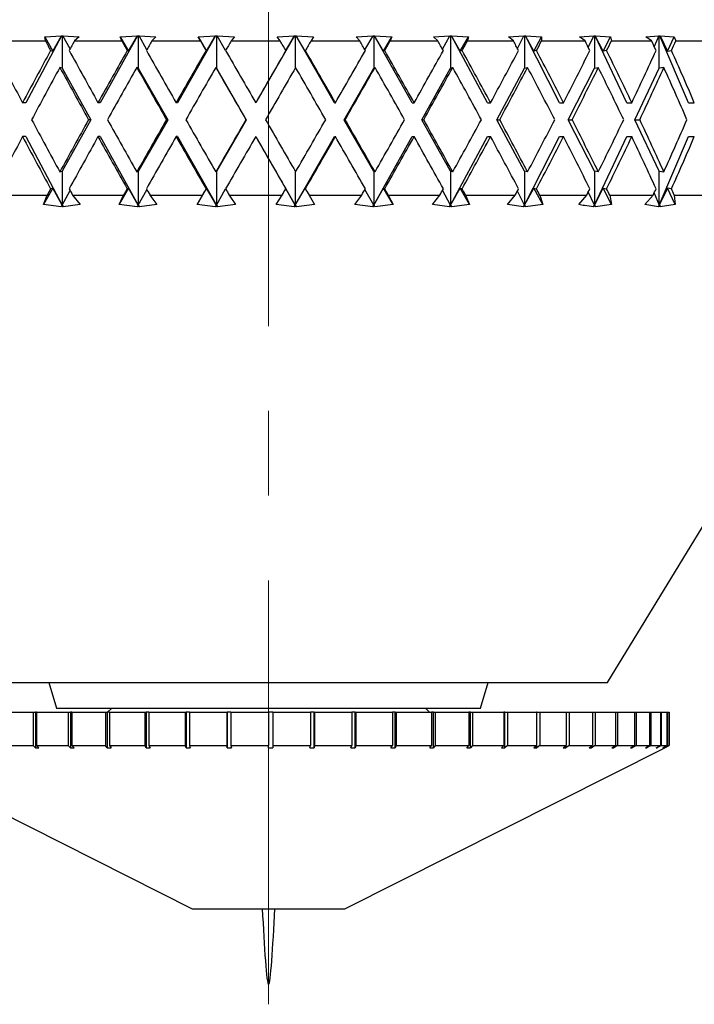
# Model space of a CAD drawing. Header units: inches. Extents: x 2.4 to 40.6, y 0.9 to 32.7.
# Tile 44 of 68: x 26.442 to 27.238, y 9.683 to 10.845. Entities that reach past the tile are written whole.
import ezdxf

# ---------------------------------------------------------------- set-up
doc = ezdxf.new("R2010")
doc.units = ezdxf.units.IN
doc.header["$MEASUREMENT"] = 0
doc.linetypes.add('CENTERX2', pattern=[0.8, 0.5, -0.1, 0.1, -0.1])

msp = doc.modelspace()

# ---------------------------------------------------------------- linework, layer by layer
at = {"color": 7, "linetype": 'CENTERX2', "lineweight": 18}
msp.add_line((26.7357, 9.6832), (26.7357, 24.4693), dxfattribs=at)
at = {"color": 7, "linetype": 'Continuous', "lineweight": 25}
for p, q in [((26.4914, 10.8257), (26.4494, 10.7467)), ((26.4716, 10.8245), (26.4914, 10.8256)), ((26.4811, 10.8074), (26.4914, 10.8256)), ((26.4914, 10.8257), (26.4923, 10.8256)), ((26.4914, 10.8256), (26.4914, 10.8257)), ((26.4923, 10.8256), (26.4932, 10.8257)), ((26.4923, 10.8256), (26.4923, 10.7873)), ((26.4932, 10.8257), (26.4932, 10.8256)), ((26.4932, 10.8256), (26.5121, 10.8245)), ((26.5015, 10.8101), (26.4932, 10.8256)), ((26.5811, 10.8257), (26.5372, 10.7467)), ((26.5608, 10.8245), (26.581, 10.8256)), ((26.5705, 10.8074), (26.581, 10.8256)), ((26.581, 10.8256), (26.5811, 10.8257)), ((26.5811, 10.8257), (26.582, 10.8256)), ((26.582, 10.8256), (26.5829, 10.8257)), ((26.582, 10.8256), (26.582, 10.7873)), ((26.5829, 10.8257), (26.583, 10.8256)), ((26.583, 10.8256), (26.6027, 10.8245)), ((26.5922, 10.8092), (26.583, 10.8256)), ((26.6732, 10.8257), (26.6281, 10.7467)), ((26.6527, 10.8245), (26.6731, 10.8256)), ((26.6626, 10.8074), (26.6731, 10.8256)), ((26.6731, 10.8256), (26.6732, 10.8257)), ((26.6732, 10.8257), (26.6741, 10.8256)), ((26.6741, 10.8256), (26.6751, 10.8257)), ((26.6741, 10.8256), (26.6741, 10.7873)), ((26.6751, 10.8257), (26.6751, 10.8256)), ((26.6751, 10.8256), (26.6954, 10.8245)), ((26.685, 10.8084), (26.6751, 10.8256)), ((26.7663, 10.8257), (26.7207, 10.7467)), ((26.7459, 10.8245), (26.7662, 10.8256)), ((26.7557, 10.8074), (26.7662, 10.8256)), ((26.7662, 10.8256), (26.7663, 10.8257)), ((26.7663, 10.8257), (26.7672, 10.8256)), ((26.7672, 10.8256), (26.7682, 10.8257)), ((26.7672, 10.8256), (26.7672, 10.7876)), ((26.7682, 10.8257), (26.7682, 10.8256)), ((26.8135, 10.7467), (26.7682, 10.8257)), ((26.7682, 10.8256), (26.7887, 10.8245)), ((26.7788, 10.8074), (26.7682, 10.8256)), ((26.8389, 10.8245), (26.8589, 10.8256)), ((26.8494, 10.8089), (26.8589, 10.8256)), ((26.8589, 10.8257), (26.8598, 10.8256)), ((26.8589, 10.8256), (26.8589, 10.8257)), ((26.8598, 10.8256), (26.8608, 10.8257)), ((26.8598, 10.8256), (26.8598, 10.7873)), ((26.8608, 10.8257), (26.8608, 10.8256)), ((26.9052, 10.7467), (26.8608, 10.8257)), ((26.8608, 10.8256), (26.8812, 10.8245)), ((26.8714, 10.8074), (26.8608, 10.8256)), ((26.9304, 10.8245), (26.9495, 10.8256)), ((26.9409, 10.8098), (26.9495, 10.8256)), ((26.9495, 10.8256), (26.9496, 10.8257)), ((26.9496, 10.8257), (26.9505, 10.8256)), ((26.9505, 10.8256), (26.9514, 10.8257)), ((26.9505, 10.8256), (26.9505, 10.7873)), ((26.9514, 10.8257), (26.9514, 10.8256)), ((26.9941, 10.7467), (26.9514, 10.8257)), ((26.9514, 10.8256), (26.9714, 10.8245)), ((26.9618, 10.8074), (26.9514, 10.8256)), ((27.0187, 10.8245), (27.0368, 10.8256)), ((27.0292, 10.8108), (27.0368, 10.8256)), ((27.0368, 10.8257), (27.0377, 10.8256)), ((27.0368, 10.8256), (27.0368, 10.8257)), ((27.0377, 10.8256), (27.0386, 10.8257)), ((27.0377, 10.8256), (27.0377, 10.7873)), ((27.0386, 10.8257), (27.0387, 10.8256)), ((27.079, 10.7467), (27.0386, 10.8257)), ((27.0387, 10.8256), (27.0578, 10.8245)), ((27.0486, 10.8074), (27.0387, 10.8256)), ((27.1026, 10.8245), (27.1194, 10.8256)), ((27.1129, 10.8119), (27.1194, 10.8256)), ((27.1194, 10.8257), (27.1202, 10.8256)), ((27.1194, 10.8256), (27.1194, 10.8257)), ((27.1202, 10.8256), (27.121, 10.8257)), ((27.1202, 10.8256), (27.1202, 10.7873)), ((27.121, 10.8257), (27.1211, 10.8256)), ((27.1584, 10.7467), (27.121, 10.8257)), ((27.1211, 10.8256), (27.1392, 10.8245)), ((27.1305, 10.8074), (27.1211, 10.8256)), ((27.1807, 10.8245), (27.1959, 10.8256)), ((27.1959, 10.8256), (27.1905, 10.8132)), ((27.1959, 10.8257), (27.1966, 10.8256)), ((27.1959, 10.8256), (27.1959, 10.8257)), ((27.1966, 10.8256), (27.1973, 10.8257)), ((27.1966, 10.7873), (27.1966, 10.8256)), ((27.1973, 10.8257), (27.1975, 10.8256)), ((27.2312, 10.7467), (27.1973, 10.8257)), ((27.1975, 10.8256), (27.2142, 10.8245)), ((27.1975, 10.8256), (27.2061, 10.8074)), ((26.4191, 10.8197), (26.4724, 10.8197)), ((26.4724, 10.8197), (26.4716, 10.8245)), ((26.4716, 10.8245), (26.4811, 10.8074)), ((26.5121, 10.8245), (26.5068, 10.8197)), ((26.5068, 10.8197), (26.5625, 10.8197)), ((26.5625, 10.8197), (26.5608, 10.8245)), ((26.5608, 10.8245), (26.5705, 10.8074)), ((26.6027, 10.8245), (26.5981, 10.8197)), ((26.5981, 10.8197), (26.6553, 10.8197)), ((26.6553, 10.8197), (26.6527, 10.8245)), ((26.6527, 10.8245), (26.6626, 10.8074)), ((26.6954, 10.8245), (26.6916, 10.8197)), ((26.6916, 10.8197), (26.7494, 10.8197)), ((26.7494, 10.8197), (26.7459, 10.8245)), ((26.7887, 10.8245), (26.7858, 10.8197)), ((26.7858, 10.8197), (26.8433, 10.8197)), ((26.8433, 10.8197), (26.8389, 10.8245)), ((26.8714, 10.8074), (26.8812, 10.8245)), ((26.8812, 10.8245), (26.8792, 10.8197)), ((26.8792, 10.8197), (26.9355, 10.8197)), ((26.9355, 10.8197), (26.9304, 10.8245)), ((26.9618, 10.8074), (26.9714, 10.8245)), ((26.9714, 10.8245), (26.9703, 10.8197)), ((26.9703, 10.8197), (27.0245, 10.8197)), ((27.0245, 10.8197), (27.0187, 10.8245)), ((27.0486, 10.8074), (27.0578, 10.8245)), ((27.0578, 10.8245), (27.0577, 10.8197)), ((27.0577, 10.8197), (27.109, 10.8197)), ((27.109, 10.8197), (27.1026, 10.8245)), ((27.1305, 10.8074), (27.1392, 10.8245)), ((27.1392, 10.8245), (27.1401, 10.8197)), ((27.1401, 10.8197), (27.1876, 10.8197)), ((27.1876, 10.8197), (27.1807, 10.8245)), ((27.2061, 10.8074), (27.2142, 10.8245)), ((27.2142, 10.8245), (27.2161, 10.8197)), ((27.2161, 10.8197), (27.259, 10.8197)), ((26.4786, 10.8082), (26.4811, 10.8074)), ((26.5689, 10.8082), (26.5705, 10.8074)), ((26.6619, 10.8082), (26.6626, 10.8074)), ((26.756, 10.8082), (26.7557, 10.8074)), ((26.7792, 10.8082), (26.7788, 10.8074)), ((26.8727, 10.8082), (26.8714, 10.8074)), ((26.964, 10.8082), (26.9618, 10.8074)), ((27.0517, 10.8082), (27.0486, 10.8074)), ((27.1345, 10.8082), (27.1305, 10.8074)), ((27.2061, 10.8074), (27.2109, 10.8082)), ((26.4923, 10.7873), (26.4895, 10.7882)), ((26.4923, 10.7873), (26.526, 10.7267)), ((26.582, 10.7873), (26.5802, 10.7882)), ((26.582, 10.7873), (26.6167, 10.7267)), ((26.6741, 10.7873), (26.6734, 10.7882)), ((26.6741, 10.7873), (26.7091, 10.7267)), ((26.825, 10.7267), (26.8598, 10.7873)), ((26.8598, 10.7873), (26.8613, 10.7882)), ((26.9164, 10.7267), (26.9505, 10.7873)), ((26.9505, 10.7873), (26.9529, 10.7882)), ((27.0049, 10.7267), (27.0377, 10.7873)), ((27.0377, 10.7873), (27.0412, 10.7882)), ((27.0892, 10.7267), (27.1202, 10.7873)), ((27.1202, 10.7873), (27.1246, 10.7882)), ((27.1679, 10.7267), (27.1966, 10.7873)), ((27.2019, 10.7882), (27.1966, 10.7873)), ((26.4494, 10.7467), (26.4455, 10.7467)), ((26.5372, 10.7467), (26.5345, 10.7467)), ((26.6281, 10.7467), (26.6266, 10.7467)), ((26.7207, 10.7467), (26.7205, 10.7467)), ((26.8135, 10.7467), (26.8146, 10.7467)), ((26.9052, 10.7467), (26.9074, 10.7467)), ((26.9941, 10.7467), (26.9976, 10.7467)), ((27.079, 10.7467), (27.0836, 10.7467)), ((27.1584, 10.7467), (27.1641, 10.7467)), ((27.2312, 10.7467), (27.2379, 10.7467)), ((26.526, 10.7267), (26.4923, 10.666)), ((26.526, 10.7267), (26.5234, 10.7267)), ((26.6167, 10.7267), (26.582, 10.666)), ((26.6167, 10.7267), (26.6152, 10.7267)), ((26.7091, 10.7267), (26.6741, 10.666)), ((26.7091, 10.7267), (26.7089, 10.7267)), ((26.8598, 10.666), (26.825, 10.7267)), ((26.825, 10.7267), (26.8261, 10.7267)), ((26.9505, 10.666), (26.9164, 10.7267)), ((26.9164, 10.7267), (26.9187, 10.7267)), ((27.0377, 10.666), (27.0049, 10.7267)), ((27.0049, 10.7267), (27.0084, 10.7267)), ((27.1202, 10.666), (27.0892, 10.7267)), ((27.0892, 10.7267), (27.0938, 10.7267)), ((27.1966, 10.666), (27.1679, 10.7267)), ((27.1679, 10.7267), (27.1736, 10.7267)), ((26.4494, 10.7067), (26.4455, 10.7067)), ((26.4494, 10.7067), (26.4923, 10.626)), ((26.5372, 10.7067), (26.5345, 10.7067)), ((26.5372, 10.7067), (26.582, 10.626)), ((26.6281, 10.7067), (26.6266, 10.7067)), ((26.6281, 10.7067), (26.6741, 10.626)), ((26.7207, 10.7067), (26.7205, 10.7067)), ((26.7207, 10.7067), (26.7672, 10.626)), ((26.7672, 10.626), (26.8135, 10.7067)), ((26.8135, 10.7067), (26.8146, 10.7067)), ((26.8598, 10.626), (26.9052, 10.7067)), ((26.9052, 10.7067), (26.9074, 10.7067)), ((26.9505, 10.626), (26.9941, 10.7067)), ((26.9941, 10.7067), (26.9976, 10.7067)), ((27.0377, 10.626), (27.079, 10.7067)), ((27.079, 10.7067), (27.0836, 10.7067)), ((27.1202, 10.626), (27.1584, 10.7067)), ((27.1584, 10.7067), (27.1641, 10.7067)), ((27.1966, 10.626), (27.2312, 10.7067)), ((27.2312, 10.7067), (27.2379, 10.7067)), ((26.4895, 10.6651), (26.4923, 10.666)), ((26.4923, 10.666), (26.4923, 10.626)), ((26.5802, 10.6651), (26.582, 10.666)), ((26.582, 10.666), (26.582, 10.626)), ((26.6734, 10.6651), (26.6741, 10.666)), ((26.6741, 10.666), (26.6741, 10.626)), ((26.7672, 10.6657), (26.7672, 10.626)), ((26.8598, 10.666), (26.8598, 10.626)), ((26.8613, 10.6651), (26.8598, 10.666)), ((26.9505, 10.666), (26.9505, 10.626)), ((26.9529, 10.6651), (26.9505, 10.666)), ((27.0377, 10.666), (27.0377, 10.626)), ((27.0412, 10.6651), (27.0377, 10.666)), ((27.1202, 10.666), (27.1202, 10.626)), ((27.1246, 10.6651), (27.1202, 10.666)), ((27.1966, 10.626), (27.1966, 10.666)), ((27.1966, 10.666), (27.2019, 10.6651)), ((26.4811, 10.646), (26.4704, 10.6266)), ((26.4811, 10.646), (26.4786, 10.6451)), ((26.4923, 10.626), (26.4811, 10.646)), ((26.4923, 10.626), (26.5015, 10.6432)), ((26.5705, 10.646), (26.5595, 10.6266)), ((26.5705, 10.646), (26.5689, 10.6451)), ((26.582, 10.626), (26.5705, 10.646)), ((26.582, 10.626), (26.5922, 10.6441)), ((26.6626, 10.646), (26.6514, 10.6266)), ((26.6626, 10.646), (26.6619, 10.6451)), ((26.6741, 10.626), (26.6626, 10.646)), ((26.6741, 10.626), (26.685, 10.645)), ((26.7672, 10.626), (26.7557, 10.646)), ((26.7557, 10.646), (26.756, 10.6451)), ((26.7672, 10.626), (26.7788, 10.646)), ((26.7788, 10.646), (26.7792, 10.6451)), ((26.8598, 10.626), (26.8494, 10.6444)), ((26.8598, 10.626), (26.8714, 10.646)), ((26.8714, 10.646), (26.8727, 10.6451)), ((26.8825, 10.6266), (26.8714, 10.646)), ((26.9505, 10.626), (26.9409, 10.6435)), ((26.9505, 10.626), (26.9618, 10.646)), ((26.9618, 10.646), (26.964, 10.6451)), ((26.9727, 10.6266), (26.9618, 10.646)), ((27.0377, 10.626), (27.0292, 10.6425)), ((27.0377, 10.626), (27.0486, 10.646)), ((27.0486, 10.646), (27.0517, 10.6451)), ((27.0591, 10.6266), (27.0486, 10.646)), ((27.1202, 10.626), (27.1129, 10.6414)), ((27.1202, 10.626), (27.1305, 10.646)), ((27.1305, 10.646), (27.1345, 10.6451)), ((27.1404, 10.6266), (27.1305, 10.646)), ((27.1905, 10.6401), (27.1966, 10.626)), ((27.2061, 10.646), (27.1966, 10.626)), ((27.2109, 10.6451), (27.2061, 10.646)), ((27.2153, 10.6266), (27.2061, 10.646)), ((26.417, 10.6377), (26.4746, 10.6377)), ((26.4704, 10.6266), (26.4746, 10.6377)), ((26.5046, 10.6377), (26.5133, 10.6266)), ((26.5046, 10.6377), (26.5647, 10.6377)), ((26.5595, 10.6266), (26.5647, 10.6377)), ((26.5958, 10.6377), (26.604, 10.6266)), ((26.5958, 10.6377), (26.6576, 10.6377)), ((26.6514, 10.6266), (26.6576, 10.6377)), ((26.6893, 10.6377), (26.6967, 10.6266)), ((26.6893, 10.6377), (26.7517, 10.6377)), ((26.7446, 10.6266), (26.7517, 10.6377)), ((26.7835, 10.6377), (26.79, 10.6266)), ((26.7835, 10.6377), (26.8456, 10.6377)), ((26.8376, 10.6266), (26.8456, 10.6377)), ((26.8769, 10.6377), (26.8825, 10.6266)), ((26.8769, 10.6377), (26.9377, 10.6377)), ((26.9291, 10.6266), (26.9377, 10.6377)), ((26.9681, 10.6377), (26.9727, 10.6266)), ((26.9681, 10.6377), (27.0266, 10.6377)), ((27.0175, 10.6266), (27.0266, 10.6377)), ((27.0556, 10.6377), (27.0591, 10.6266)), ((27.0556, 10.6377), (27.111, 10.6377)), ((27.1015, 10.6266), (27.111, 10.6377)), ((27.1381, 10.6377), (27.1404, 10.6266)), ((27.1381, 10.6377), (27.1894, 10.6377)), ((27.1797, 10.6266), (27.1894, 10.6377)), ((27.2143, 10.6377), (27.2153, 10.6266)), ((27.2143, 10.6377), (27.2607, 10.6377)), ((26.4911, 10.6238), (26.4704, 10.6266)), ((26.4919, 10.6259), (26.4911, 10.6238)), ((26.4919, 10.6259), (26.4923, 10.626)), ((26.4935, 10.6238), (26.4919, 10.6259)), ((26.4923, 10.626), (26.4935, 10.6238)), ((26.5133, 10.6266), (26.4935, 10.6238)), ((26.5807, 10.6238), (26.5595, 10.6266)), ((26.5817, 10.6259), (26.5807, 10.6238)), ((26.5817, 10.6259), (26.582, 10.626)), ((26.5833, 10.6238), (26.5817, 10.6259)), ((26.582, 10.626), (26.5833, 10.6238)), ((26.604, 10.6266), (26.5833, 10.6238)), ((26.6728, 10.6238), (26.6514, 10.6266)), ((26.674, 10.6259), (26.6728, 10.6238)), ((26.674, 10.6259), (26.6741, 10.626)), ((26.6754, 10.6238), (26.674, 10.6259)), ((26.6741, 10.626), (26.6754, 10.6238)), ((26.6967, 10.6266), (26.6754, 10.6238)), ((26.7659, 10.6238), (26.7446, 10.6266)), ((26.7659, 10.6238), (26.7672, 10.626)), ((26.7673, 10.6259), (26.7659, 10.6238)), ((26.7672, 10.626), (26.7685, 10.6238)), ((26.7673, 10.6259), (26.7672, 10.626)), ((26.7685, 10.6238), (26.7673, 10.6259)), ((26.79, 10.6266), (26.7685, 10.6238)), ((26.8586, 10.6238), (26.8376, 10.6266)), ((26.8586, 10.6238), (26.8598, 10.626)), ((26.8601, 10.6259), (26.8586, 10.6238)), ((26.8601, 10.6259), (26.8598, 10.626)), ((26.8611, 10.6238), (26.8601, 10.6259)), ((26.8825, 10.6266), (26.8611, 10.6238)), ((26.9492, 10.6238), (26.9291, 10.6266)), ((26.9492, 10.6238), (26.9505, 10.626)), ((26.9509, 10.6259), (26.9492, 10.6238)), ((26.9509, 10.6259), (26.9505, 10.626)), ((26.9517, 10.6238), (26.9509, 10.6259)), ((26.9727, 10.6266), (26.9517, 10.6238)), ((27.0366, 10.6238), (27.0175, 10.6266)), ((27.0366, 10.6238), (27.0377, 10.626)), ((27.0383, 10.6259), (27.0366, 10.6238)), ((27.0383, 10.6259), (27.0377, 10.626)), ((27.0389, 10.6238), (27.0383, 10.6259)), ((27.0591, 10.6266), (27.0389, 10.6238)), ((27.1191, 10.6238), (27.1202, 10.626)), ((27.1209, 10.6259), (27.1191, 10.6238)), ((27.1209, 10.6259), (27.1202, 10.626)), ((27.1214, 10.6238), (27.1209, 10.6259)), ((27.1404, 10.6266), (27.1214, 10.6238)), ((27.1357, 10.0627), (27.4783, 10.6255)), ((27.1957, 10.6238), (27.1797, 10.6266)), ((27.1957, 10.6238), (27.1966, 10.626)), ((27.1975, 10.6259), (27.1957, 10.6238)), ((27.1966, 10.626), (27.1975, 10.6259)), ((27.1977, 10.6238), (27.1975, 10.6259)), ((27.2153, 10.6266), (27.1977, 10.6238)), ((26.3357, 10.0627), (26.6651, 10.0627)), ((26.4764, 10.0627), (26.4857, 10.0327)), ((26.6651, 10.0627), (27.1294, 10.0627)), ((26.9857, 10.0327), (26.9949, 10.0627)), ((27.1294, 10.0627), (27.1357, 10.0627)), ((26.4232, 10.0277), (26.458, 10.0277)), ((26.458, 10.0277), (26.458, 9.9883)), ((26.458, 10.0277), (26.4609, 10.0277)), ((26.4609, 10.0277), (26.4609, 9.9858)), ((26.462, 10.0277), (26.4609, 10.0277)), ((26.462, 10.0277), (26.462, 9.9883)), ((26.462, 10.0277), (26.4994, 10.0277)), ((26.4857, 10.0327), (26.9857, 10.0327)), ((26.4994, 10.0277), (26.4994, 9.9883)), ((26.4994, 10.0277), (26.5019, 10.0277)), ((26.5019, 10.0277), (26.5019, 9.9858)), ((26.5038, 10.0277), (26.5019, 10.0277)), ((26.5038, 10.0277), (26.5038, 9.9883)), ((26.5038, 10.0277), (26.5435, 10.0277)), ((26.5435, 10.0277), (26.5435, 9.9883)), ((26.5435, 10.0277), (26.5455, 10.0277)), ((26.5455, 10.0277), (26.5455, 9.9858)), ((26.5481, 10.0277), (26.5455, 10.0277)), ((26.5507, 10.0327), (26.5457, 10.0277)), ((26.5481, 10.0277), (26.5481, 9.9883)), ((26.5481, 10.0277), (26.5897, 10.0277)), ((26.5897, 10.0277), (26.5897, 9.9883)), ((26.5897, 10.0277), (26.5912, 10.0277)), ((26.5912, 10.0277), (26.5912, 9.9858)), ((26.5944, 10.0277), (26.5912, 10.0277)), ((26.5944, 10.0277), (26.5944, 9.9883)), ((26.5944, 10.0277), (26.6374, 10.0277)), ((26.6374, 10.0277), (26.6374, 9.9883)), ((26.6374, 10.0277), (26.6385, 10.0277)), ((26.6385, 10.0277), (26.6385, 9.9858)), ((26.6423, 10.0277), (26.6385, 10.0277)), ((26.6423, 10.0277), (26.6423, 9.9883)), ((26.6423, 10.0277), (26.6863, 10.0277)), ((26.6863, 10.0277), (26.6863, 9.9883)), ((26.6863, 10.0277), (26.6868, 10.0277)), ((26.6868, 10.0277), (26.6868, 9.9858)), ((26.6913, 10.0277), (26.6868, 10.0277)), ((26.6913, 10.0277), (26.6913, 9.9883)), ((26.6913, 10.0277), (26.7357, 10.0277)), ((26.7357, 10.0277), (26.7357, 9.9883)), ((26.7407, 10.0277), (26.7357, 10.0277)), ((26.7407, 10.0277), (26.7407, 9.9883)), ((26.7407, 10.0277), (26.7851, 10.0277)), ((26.7851, 10.0277), (26.7851, 9.9883)), ((26.7895, 10.0277), (26.7851, 10.0277)), ((26.7895, 9.9858), (26.7895, 10.0277)), ((26.7895, 10.0277), (26.79, 10.0277)), ((26.79, 10.0277), (26.79, 9.9883)), ((26.79, 10.0277), (26.8339, 10.0277)), ((26.8339, 10.0277), (26.8339, 9.9883)), ((26.8378, 10.0277), (26.8339, 10.0277)), ((26.8378, 9.9858), (26.8378, 10.0277)), ((26.8378, 10.0277), (26.8388, 10.0277)), ((26.8388, 10.0277), (26.8388, 9.9883)), ((26.8388, 10.0277), (26.8817, 10.0277)), ((26.8817, 10.0277), (26.8817, 9.9883)), ((26.8849, 10.0277), (26.8817, 10.0277)), ((26.8849, 9.9858), (26.8849, 10.0277)), ((26.8849, 10.0277), (26.8864, 10.0277)), ((26.8864, 10.0277), (26.8864, 9.9883)), ((26.8864, 10.0277), (26.9279, 10.0277)), ((26.9257, 10.0277), (26.9207, 10.0327)), ((26.9279, 10.0277), (26.9279, 9.9883)), ((26.9304, 10.0277), (26.9279, 10.0277)), ((26.9304, 9.9858), (26.9304, 10.0277)), ((26.9304, 10.0277), (26.9324, 10.0277)), ((26.9324, 10.0277), (26.9324, 9.9883)), ((26.9324, 10.0277), (26.9719, 10.0277)), ((26.9719, 10.0277), (26.9719, 9.9883)), ((26.9738, 10.0277), (26.9719, 10.0277)), ((26.9738, 9.9858), (26.9738, 10.0277)), ((26.9738, 10.0277), (26.9762, 10.0277)), ((26.9762, 10.0277), (26.9762, 9.9883)), ((26.9762, 10.0277), (27.0134, 10.0277)), ((27.0134, 10.0277), (27.0134, 9.9883)), ((27.0145, 10.0277), (27.0134, 10.0277)), ((27.0145, 9.9858), (27.0145, 10.0277)), ((27.0145, 10.0277), (27.0174, 10.0277)), ((27.0174, 10.0277), (27.0174, 9.9883)), ((27.0174, 10.0277), (27.0518, 10.0277)), ((27.0518, 10.0277), (27.0518, 9.9883)), ((27.0522, 10.0277), (27.0518, 10.0277)), ((27.0522, 9.9858), (27.0522, 10.0277)), ((27.0522, 10.0277), (27.0555, 10.0277)), ((27.0555, 10.0277), (27.0555, 9.9883)), ((27.0555, 10.0277), (27.0868, 10.0277)), ((27.0868, 10.0277), (27.0868, 9.9883)), ((27.0868, 10.0277), (27.0901, 10.0277)), ((27.0901, 10.0277), (27.0901, 9.9883)), ((27.0901, 10.0277), (27.1179, 10.0277)), ((27.1179, 10.0277), (27.1179, 9.9883)), ((27.1179, 10.0277), (27.1209, 10.0277)), ((27.1209, 10.0277), (27.1209, 9.9883)), ((27.1209, 10.0277), (27.1449, 10.0277)), ((27.1449, 10.0277), (27.1449, 9.9883)), ((27.1449, 10.0277), (27.1474, 10.0277)), ((27.1474, 10.0277), (27.1474, 9.9883)), ((27.1474, 10.0277), (27.1673, 10.0277)), ((27.1673, 10.0277), (27.1673, 9.9883)), ((27.1673, 10.0277), (27.1693, 10.0277)), ((27.1693, 10.0277), (27.1693, 9.9883)), ((27.1693, 10.0277), (27.1851, 10.0277)), ((27.1851, 10.0277), (27.1851, 9.9883)), ((27.1851, 10.0277), (27.1866, 10.0277)), ((27.1866, 10.0277), (27.1866, 9.9883)), ((27.1866, 10.0277), (27.1979, 10.0277)), ((27.1979, 10.0277), (27.1979, 9.9883)), ((27.1979, 10.0277), (27.1989, 10.0277)), ((27.1989, 10.0277), (27.1989, 9.9883)), ((27.1989, 10.0277), (27.2056, 10.0277)), ((27.2056, 10.0277), (27.2056, 9.9883)), ((27.2056, 10.0277), (27.2061, 10.0277)), ((27.2061, 10.0277), (27.2061, 9.9883)), ((27.2061, 10.0277), (27.2082, 10.0277)), ((27.2082, 10.0277), (27.2082, 9.9883)), ((26.2682, 9.9858), (26.6457, 9.796)), ((26.4232, 9.9883), (26.458, 9.9883)), ((26.4609, 9.9858), (26.458, 9.9883)), ((26.4609, 9.9858), (26.4649, 9.9858)), ((26.462, 9.9883), (26.4649, 9.9858)), ((26.462, 9.9883), (26.4994, 9.9883)), ((26.5019, 9.9858), (26.4994, 9.9883)), ((26.5019, 9.9858), (26.5063, 9.9858)), ((26.5038, 9.9883), (26.5063, 9.9858)), ((26.5038, 9.9883), (26.5435, 9.9883)), ((26.5455, 9.9858), (26.5435, 9.9883)), ((26.5455, 9.9858), (26.5501, 9.9858)), ((26.5481, 9.9883), (26.5501, 9.9858)), ((26.5481, 9.9883), (26.5897, 9.9883)), ((26.5912, 9.9858), (26.5897, 9.9883)), ((26.5912, 9.9858), (26.596, 9.9858)), ((26.5944, 9.9883), (26.596, 9.9858)), ((26.5944, 9.9883), (26.6374, 9.9883)), ((26.6385, 9.9858), (26.6374, 9.9883)), ((26.6385, 9.9858), (26.6434, 9.9858)), ((26.6423, 9.9883), (26.6434, 9.9858)), ((26.6423, 9.9883), (26.6863, 9.9883)), ((26.6868, 9.9858), (26.6863, 9.9883)), ((26.6868, 9.9858), (26.6918, 9.9858)), ((26.6913, 9.9883), (26.6918, 9.9858)), ((26.6913, 9.9883), (26.7357, 9.9883)), ((26.7357, 9.9858), (26.7357, 9.9883)), ((26.7407, 9.9883), (26.7407, 9.9858)), ((26.7407, 9.9883), (26.7851, 9.9883)), ((26.7845, 9.9858), (26.7851, 9.9883)), ((26.7845, 9.9858), (26.7895, 9.9858)), ((26.79, 9.9883), (26.7895, 9.9858)), ((26.79, 9.9883), (26.8339, 9.9883)), ((26.8257, 9.796), (27.2032, 9.9858)), ((26.8329, 9.9858), (26.8339, 9.9883)), ((26.8329, 9.9858), (26.8378, 9.9858)), ((26.8388, 9.9883), (26.8378, 9.9858)), ((26.8388, 9.9883), (26.8817, 9.9883)), ((26.8801, 9.9858), (26.8817, 9.9883)), ((26.8801, 9.9858), (26.8849, 9.9858)), ((26.8864, 9.9883), (26.8849, 9.9858)), ((26.8864, 9.9883), (26.9279, 9.9883)), ((26.9258, 9.9858), (26.9279, 9.9883)), ((26.9258, 9.9858), (26.9304, 9.9858)), ((26.9324, 9.9883), (26.9304, 9.9858)), ((26.9324, 9.9883), (26.9719, 9.9883)), ((26.9694, 9.9858), (26.9719, 9.9883)), ((26.9694, 9.9858), (26.9738, 9.9858)), ((26.9762, 9.9883), (26.9738, 9.9858)), ((26.9762, 9.9883), (27.0134, 9.9883)), ((27.0105, 9.9858), (27.0134, 9.9883)), ((27.0105, 9.9858), (27.0145, 9.9858)), ((27.0174, 9.9883), (27.0145, 9.9858)), ((27.0174, 9.9883), (27.0518, 9.9883)), ((27.0485, 9.9858), (27.0518, 9.9883)), ((27.0485, 9.9858), (27.0522, 9.9858)), ((27.0555, 9.9883), (27.0522, 9.9858)), ((27.0555, 9.9883), (27.0868, 9.9883)), ((27.0831, 9.9858), (27.0868, 9.9883)), ((27.0831, 9.9858), (27.0864, 9.9858)), ((27.0901, 9.9883), (27.0864, 9.9858)), ((27.0864, 9.9858), (27.0864, 9.988)), ((27.0901, 9.9883), (27.1179, 9.9883)), ((27.1139, 9.9858), (27.1179, 9.9883)), ((27.1139, 9.9858), (27.1168, 9.9858)), ((27.1209, 9.9883), (27.1168, 9.9858)), ((27.1168, 9.9858), (27.1168, 9.9876)), ((27.1209, 9.9883), (27.1449, 9.9883)), ((27.1405, 9.9858), (27.1449, 9.9883)), ((27.1405, 9.9858), (27.143, 9.9858)), ((27.1474, 9.9883), (27.143, 9.9858)), ((27.143, 9.9858), (27.143, 9.9872)), ((27.1474, 9.9883), (27.1673, 9.9883)), ((27.1628, 9.9858), (27.1673, 9.9883)), ((27.1628, 9.9858), (27.1648, 9.9858)), ((27.1693, 9.9883), (27.1648, 9.9858)), ((27.1648, 9.9858), (27.1648, 9.9869)), ((27.1693, 9.9883), (27.1851, 9.9883)), ((27.1803, 9.9858), (27.1851, 9.9883)), ((27.1803, 9.9858), (27.1818, 9.9858)), ((27.1866, 9.9883), (27.1818, 9.9858)), ((27.1818, 9.9858), (27.1818, 9.9866)), ((27.1866, 9.9883), (27.1979, 9.9883)), ((27.193, 9.9858), (27.1979, 9.9883)), ((27.193, 9.9858), (27.194, 9.9858)), ((27.1989, 9.9883), (27.194, 9.9858)), ((27.194, 9.9858), (27.194, 9.9863)), ((27.1989, 9.9883), (27.2056, 9.9883)), ((27.2006, 9.9858), (27.2056, 9.9883)), ((27.2006, 9.9858), (27.2011, 9.9858)), ((27.2061, 9.9883), (27.2011, 9.9858)), ((27.2011, 9.9858), (27.2011, 9.986)), ((27.2032, 9.9858), (27.2082, 9.9883)), ((27.2061, 9.9883), (27.2082, 9.9883)), ((26.6457, 9.796), (26.8257, 9.796))]:
    msp.add_line(p, q, dxfattribs=at)
for centre, major_axis, ratio, start_param, end_param in [((26.7357, 10.7067), (-0.7343, 1.2962), 0.117772, 1.417087, 1.425916), ((26.7357, 10.7067), (0.7161, 1.2932), 0.172512, 1.578945, 1.587773), ((26.7357, 10.7067), (-0.7455, 1.2982), 0.063215, 1.447423, 1.456251), ((26.7357, 10.7067), (0.7343, 1.2962), 0.117772, 1.550331, 1.559159), ((26.7357, 10.7067), (-0.7499, 1.299), 0.008774, 1.478644, 1.487473), ((26.7357, 10.7067), (0.7455, 1.2982), 0.063215, 1.519995, 1.528823), ((26.7357, 10.7067), (-0.7477, 1.2986), 0.045651, 4.764371, 4.773199), ((26.7357, 10.7067), (0.7499, 1.299), 0.008774, 1.488774, 1.497602), ((26.7357, 10.7067), (-0.7387, 1.2969), 0.100161, 4.733663, 4.742491), ((26.7357, 10.7067), (0.7477, 1.2986), 0.045651, 4.816925, 4.825753), ((26.7357, 10.7067), (-0.7227, 1.2942), 0.154838, 4.704395, 4.713223), ((26.7357, 10.7067), (0.7387, 1.2969), 0.100161, 4.847633, 4.856461), ((26.7357, 10.7067), (-0.6995, 1.2907), 0.209709, 4.677491, 4.686319), ((26.7357, 10.7067), (0.7227, 1.2942), 0.154838, 4.876901, 4.885729), ((26.7357, 10.7067), (-0.6682, 1.2869), 0.264701, 4.654072, 4.6629), ((26.7357, 10.7067), (0.6995, 1.2907), 0.209709, 4.903805, 4.912633), ((26.7357, 10.7067), (-0.6279, 1.2834), 0.319575, 4.635555, 4.644384), ((26.7357, 10.7067), (0.6682, 1.2869), 0.264701, 4.927224, 4.936052), ((26.7357, 10.7467), (-0.7161, 1.2932), 0.172512, 1.428156, 1.47556), ((26.7357, 10.7467), (0.7161, 1.2932), 0.172512, 1.618627, 1.666032), ((26.7357, 10.7467), (-0.7343, 1.2962), 0.117772, 1.45677, 1.504175), ((26.7357, 10.7467), (0.7343, 1.2962), 0.117772, 1.590013, 1.637418), ((26.7357, 10.7467), (-0.7455, 1.2982), 0.063215, 1.487105, 1.53451), ((26.7357, 10.7467), (0.7455, 1.2982), 0.063215, 1.559678, 1.607082), ((26.7357, 10.7467), (-0.7499, 1.299), 0.008774, 1.518327, 1.565731), ((26.7357, 10.7467), (0.7499, 1.299), 0.008774, 1.528456, 1.575861), ((26.7357, 10.7467), (-0.7477, 1.2986), 0.045651, 4.686112, 4.733517), ((26.7357, 10.7467), (0.7477, 1.2986), 0.045651, 4.738666, 4.786071), ((26.7357, 10.7467), (-0.7387, 1.2969), 0.100161, 4.655404, 4.702809), ((26.7357, 10.7467), (0.7387, 1.2969), 0.100161, 4.769374, 4.816779), ((26.7357, 10.7467), (-0.7227, 1.2942), 0.154838, 4.626136, 4.673541), ((26.7357, 10.7467), (0.7227, 1.2942), 0.154838, 4.798642, 4.846047), ((26.7357, 10.7467), (-0.6995, 1.2907), 0.209709, 4.599232, 4.646637), ((26.7357, 10.7467), (0.6995, 1.2907), 0.209709, 4.825546, 4.872951), ((26.7357, 10.7467), (-0.6682, 1.2869), 0.264701, 4.575813, 4.623218), ((26.7357, 10.7467), (0.6682, 1.2869), 0.264701, 4.848965, 4.896369), ((26.7357, 10.7467), (-0.6279, 1.2834), 0.319575, 4.557297, 4.604701), ((26.7357, 10.7067), (0.7161, 1.2932), 0.172512, 1.6032, 1.650636), ((26.7357, 10.7067), (-0.7343, 1.2962), 0.117772, 1.441343, 1.488778), ((26.7357, 10.7067), (0.7343, 1.2962), 0.117772, 1.574586, 1.622022), ((26.7357, 10.7067), (-0.7455, 1.2982), 0.063215, 1.471678, 1.519114), ((26.7357, 10.7067), (0.7455, 1.2982), 0.063215, 1.544251, 1.591686), ((26.7357, 10.7067), (-0.7499, 1.299), 0.008774, 1.5029, 1.550335), ((26.7357, 10.7067), (0.7499, 1.299), 0.008774, 1.513029, 1.560465), ((26.7357, 10.7067), (-0.7477, 1.2986), 0.045651, 4.701508, 4.748944), ((26.7357, 10.7067), (0.7477, 1.2986), 0.045651, 4.754063, 4.801498), ((26.7357, 10.7067), (-0.7387, 1.2969), 0.100161, 4.670801, 4.718236), ((26.7357, 10.7067), (0.7387, 1.2969), 0.100161, 4.784771, 4.832206), ((26.7357, 10.7067), (-0.7227, 1.2942), 0.154838, 4.641533, 4.688968), ((26.7357, 10.7067), (0.7227, 1.2942), 0.154838, 4.814038, 4.861474), ((26.7357, 10.7067), (-0.6995, 1.2907), 0.209709, 4.614629, 4.662064), ((26.7357, 10.7067), (0.6995, 1.2907), 0.209709, 4.840942, 4.888378), ((26.7357, 10.7067), (-0.6682, 1.2869), 0.264701, 4.59121, 4.638645), ((26.7357, 10.7067), (0.6682, 1.2869), 0.264701, 4.864361, 4.911797), ((26.7357, 10.7067), (-0.6279, 1.2834), 0.319575, 4.572693, 4.620128), ((26.7357, 10.7467), (-0.7161, 1.2932), 0.172512, 1.490957, 1.538392), ((26.7357, 10.7467), (0.7343, 1.2962), 0.117772, 1.652815, 1.70025), ((26.7357, 10.7467), (-0.7343, 1.2962), 0.117772, 1.519571, 1.567006), ((26.7357, 10.7467), (0.7455, 1.2982), 0.063215, 1.622479, 1.669914), ((26.7357, 10.7467), (-0.7455, 1.2982), 0.063215, 1.549907, 1.597342), ((26.7357, 10.7467), (0.7499, 1.299), 0.008774, 1.591258, 1.638693), ((26.7357, 10.7467), (-0.7499, 1.299), 0.008774, 1.581128, 1.628563), ((26.7357, 10.7467), (0.7477, 1.2986), 0.045651, 4.675834, 4.72327), ((26.7357, 10.7467), (-0.7477, 1.2986), 0.045651, 4.62328, 4.670715), ((26.7357, 10.7467), (0.7387, 1.2969), 0.100161, 4.706542, 4.753977), ((26.7357, 10.7467), (-0.7387, 1.2969), 0.100161, 4.592572, 4.640007), ((26.7357, 10.7467), (0.7227, 1.2942), 0.154838, 4.73581, 4.783245), ((26.7357, 10.7467), (-0.7227, 1.2942), 0.154838, 4.563304, 4.61074), ((26.7357, 10.7467), (0.6995, 1.2907), 0.209709, 4.762714, 4.810149), ((26.7357, 10.7467), (-0.6995, 1.2907), 0.209709, 4.5364, 4.583836), ((26.7357, 10.7467), (0.6682, 1.2869), 0.264701, 4.786133, 4.833568), ((26.7357, 10.7467), (-0.6682, 1.2869), 0.264701, 4.512981, 4.560417), ((26.7357, 10.7467), (0.6279, 1.2834), 0.319575, 4.80465, 4.852085), ((26.7357, 10.7067), (0.7161, 1.2932), 0.172512, 1.666032, 1.713437), ((26.7357, 10.7067), (-0.7161, 1.2932), 0.172512, 1.47556, 1.522965), ((26.7357, 10.7067), (0.7343, 1.2962), 0.117772, 1.637418, 1.684823), ((26.7357, 10.7067), (-0.7343, 1.2962), 0.117772, 1.504175, 1.551579), ((26.7357, 10.7067), (0.7455, 1.2982), 0.063215, 1.607082, 1.654487), ((26.7357, 10.7067), (-0.7455, 1.2982), 0.063215, 1.53451, 1.581915), ((26.7357, 10.7067), (0.7499, 1.299), 0.008774, 1.575861, 1.623266), ((26.7357, 10.7067), (-0.7499, 1.299), 0.008774, 1.565731, 1.613136), ((26.7357, 10.7067), (0.7477, 1.2986), 0.045651, 4.691261, 4.738666), ((26.7357, 10.7067), (-0.7477, 1.2986), 0.045651, 4.638707, 4.686112), ((26.7357, 10.7067), (0.7387, 1.2969), 0.100161, 4.721969, 4.769374), ((26.7357, 10.7067), (-0.7387, 1.2969), 0.100161, 4.607999, 4.655404), ((26.7357, 10.7067), (0.7227, 1.2942), 0.154838, 4.751237, 4.798642), ((26.7357, 10.7067), (-0.7227, 1.2942), 0.154838, 4.578731, 4.626136), ((26.7357, 10.7067), (0.6995, 1.2907), 0.209709, 4.778141, 4.825546), ((26.7357, 10.7067), (-0.6995, 1.2907), 0.209709, 4.551827, 4.599232), ((26.7357, 10.7067), (0.6682, 1.2869), 0.264701, 4.80156, 4.848965), ((26.7357, 10.7067), (-0.6682, 1.2869), 0.264701, 4.528409, 4.575813), ((26.7357, 10.7067), (0.6279, 1.2834), 0.319575, 4.820077, 4.867481), ((26.7357, 10.7467), (0.7343, 1.2962), 0.117772, 1.715677, 1.721436), ((26.7357, 10.7467), (-0.7161, 1.2932), 0.172512, 1.553819, 1.559578), ((26.7357, 10.7467), (0.7455, 1.2982), 0.063215, 1.685341, 1.6911), ((26.7357, 10.7467), (-0.7343, 1.2962), 0.117772, 1.582433, 1.588192), ((26.7357, 10.7467), (0.7499, 1.299), 0.008774, 1.65412, 1.659879), ((26.7357, 10.7467), (-0.7455, 1.2982), 0.063215, 1.612769, 1.618528), ((26.7357, 10.7467), (0.7477, 1.2986), 0.045651, 4.654649, 4.660407), ((26.7357, 10.7467), (-0.7499, 1.299), 0.008774, 1.64399, 1.649749), ((26.7357, 10.7467), (0.7387, 1.2969), 0.100161, 4.685357, 4.691115), ((26.7357, 10.7467), (-0.7477, 1.2986), 0.045651, 4.602094, 4.607853), ((26.7357, 10.7467), (0.7227, 1.2942), 0.154838, 4.714624, 4.720383), ((26.7357, 10.7467), (-0.7387, 1.2969), 0.100161, 4.571387, 4.577145), ((26.7357, 10.7467), (0.6995, 1.2907), 0.209709, 4.741528, 4.747287), ((26.7357, 10.7467), (-0.7227, 1.2942), 0.154838, 4.542119, 4.547877), ((26.7357, 10.7467), (0.6682, 1.2869), 0.264701, 4.764947, 4.770706), ((26.7357, 10.7467), (-0.6995, 1.2907), 0.209709, 4.515215, 4.520973), ((26.7357, 10.7467), (0.6279, 1.2834), 0.319575, 4.783464, 4.789223), ((26.7357, 10.7467), (-0.6682, 1.2869), 0.264701, 4.491796, 4.497554)]:
    msp.add_ellipse(centre, major_axis=major_axis, ratio=ratio, start_param=start_param, end_param=end_param, dxfattribs=at)
for points, knots in [([(27.1191, 10.6238), (27.1156, 10.6243), (27.1097, 10.6251), (27.1038, 10.6261), (27.1015, 10.6266)], [0, 0, 0, 0, 0.601711, 1, 1, 1, 1]), ([(26.7357, 9.9858), (26.7365, 9.9858), (26.7382, 9.9858), (26.7398, 9.9858), (26.7407, 9.9858)], [0, 0, 0, 0, 0.493643, 1, 1, 1, 1])]:
    msp.add_open_spline(points, degree=3, knots=knots, dxfattribs=at)
msp.add_open_spline([(26.7282, 9.796), (26.7307, 9.7513), (26.7357, 9.662), (26.7407, 9.7513), (26.7432, 9.796)], degree=3, dxfattribs=at)

doc.saveas('drawing.dxf')
